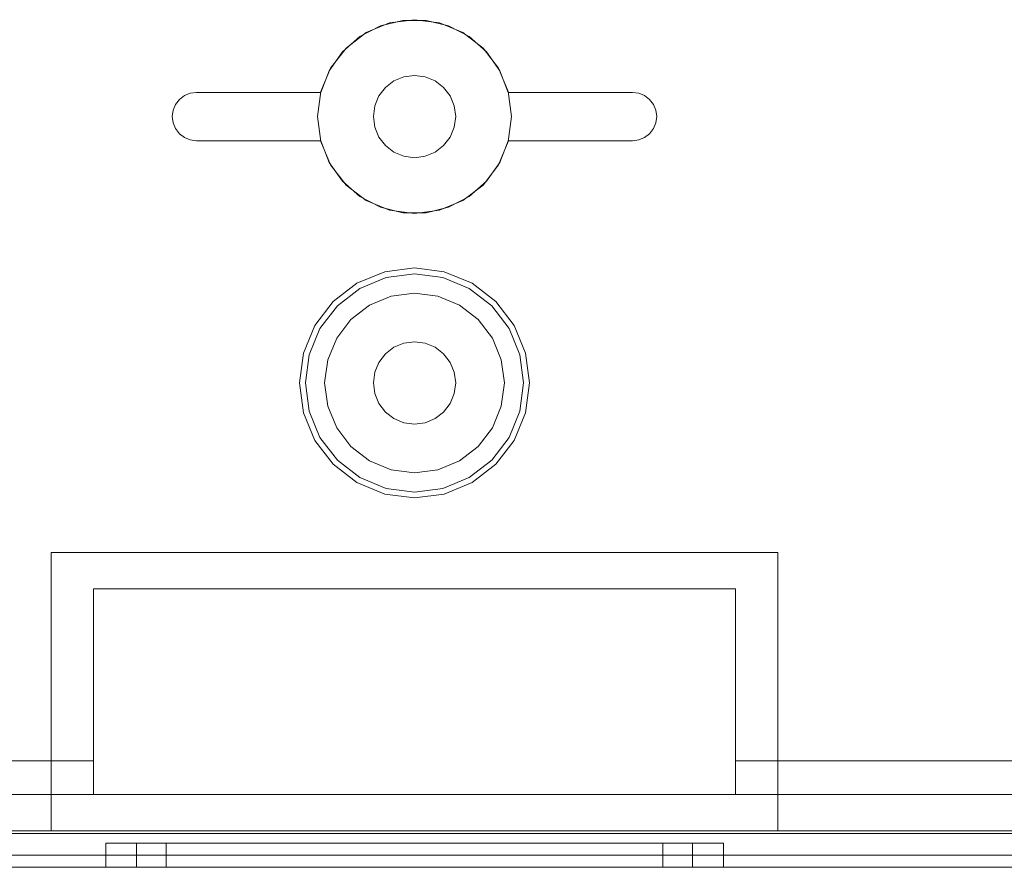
# Model space of a CAD drawing. Extents: x -620 to 300, y 62 to 1112.
# Tile 12 of 200: x -456.006 to -455.193, y 364.666 to 365.366. Entities that reach past the tile are written whole.
import ezdxf

# ---------------------------------------------------------------- set-up
doc = ezdxf.new("R2010")
doc.units = 0
doc.layers.get('0').update_dxf_attribs({"lineweight": 13})

# ---------------------------------------------------------------- blocks, each defined once
blk = doc.blocks.new('Blockreferenz-A06CPVPRL0')
at = {"color": 9, "linetype": 'ByBlock', "lineweight": -2, "ltscale": 0.13, "true_color": 0xc1c9c4}
for p, q in [((-455.70105, 365.36278), (-455.72034, 365.35479)), ((-455.70105, 365.36278), (-455.72034, 365.35479)), ((-455.70849, 365.36039), (-455.68991, 365.36493)), ((-455.68991, 365.36493), (-455.70849, 365.36039)), ((-455.68034, 365.36551), (-455.70105, 365.36278)), ((-455.68034, 365.36551), (-455.70105, 365.36278)), ((-455.68991, 365.36493), (-455.67078, 365.36493)), ((-455.67078, 365.36493), (-455.68991, 365.36493)), ((-455.65964, 365.36278), (-455.68034, 365.36551)), ((-455.65964, 365.36278), (-455.68034, 365.36551)), ((-455.67078, 365.36493), (-455.6522, 365.36039)), ((-455.6522, 365.36039), (-455.67078, 365.36493)), ((-455.64034, 365.35479), (-455.65964, 365.36278)), ((-455.64034, 365.35479), (-455.65964, 365.36278)), ((-455.72034, 365.35479), (-455.73691, 365.34208)), ((-455.72034, 365.35479), (-455.73691, 365.34208)), ((-455.72546, 365.35157), (-455.70849, 365.36039)), ((-455.70849, 365.36039), (-455.72546, 365.35157)), ((-455.6522, 365.36039), (-455.63523, 365.35157)), ((-455.63523, 365.35157), (-455.6522, 365.36039)), ((-455.62378, 365.34208), (-455.64034, 365.35479)), ((-455.62378, 365.34208), (-455.64034, 365.35479)), ((-455.73985, 365.33898), (-455.72546, 365.35157)), ((-455.72546, 365.35157), (-455.73985, 365.33898)), ((-455.63523, 365.35157), (-455.62084, 365.33898)), ((-455.62084, 365.33898), (-455.63523, 365.35157)), ((-455.75084, 365.32332), (-455.73985, 365.33898)), ((-455.73985, 365.33898), (-455.75084, 365.32332)), ((-455.73691, 365.34208), (-455.74963, 365.32551)), ((-455.73691, 365.34208), (-455.74963, 365.32551)), ((-455.61106, 365.32551), (-455.62378, 365.34208)), ((-455.61106, 365.32551), (-455.62378, 365.34208)), ((-455.62084, 365.33898), (-455.60985, 365.32332)), ((-455.60985, 365.32332), (-455.62084, 365.33898)), ((-455.7578, 365.30551), (-455.75084, 365.32332)), ((-455.75084, 365.32332), (-455.7578, 365.30551)), ((-455.74963, 365.32551), (-455.75762, 365.30621)), ((-455.74963, 365.32551), (-455.75762, 365.30621)), ((-455.60307, 365.30621), (-455.61106, 365.32551)), ((-455.60307, 365.30621), (-455.61106, 365.32551)), ((-455.60985, 365.32332), (-455.60288, 365.30551)), ((-455.60288, 365.30551), (-455.60985, 365.32332)), ((-455.69734, 365.31495), (-455.70439, 365.30955)), ((-455.70439, 365.30955), (-455.69734, 365.31495)), ((-455.68914, 365.31835), (-455.69734, 365.31495)), ((-455.69734, 365.31495), (-455.68914, 365.31835)), ((-455.68034, 365.31951), (-455.68914, 365.31835)), ((-455.68914, 365.31835), (-455.68034, 365.31951)), ((-455.67154, 365.31835), (-455.68034, 365.31951)), ((-455.68034, 365.31951), (-455.67154, 365.31835)), ((-455.66334, 365.31495), (-455.67154, 365.31835)), ((-455.67154, 365.31835), (-455.66334, 365.31495)), ((-455.6563, 365.30955), (-455.66334, 365.31495)), ((-455.66334, 365.31495), (-455.6563, 365.30955)), ((-455.86552, 365.30483), (-455.86034, 365.30551)), ((-455.86034, 365.30551), (-455.86552, 365.30483)), ((-455.86034, 365.30551), (-455.7578, 365.30551)), ((-455.7578, 365.30551), (-455.86034, 365.30551)), ((-455.86034, 365.30551), (-455.86034, 365.30551)), ((-455.75762, 365.30621), (-455.76034, 365.28551)), ((-455.75762, 365.30621), (-455.76034, 365.28551)), ((-455.7578, 365.30551), (-455.7578, 365.30551)), ((-455.70439, 365.30955), (-455.70979, 365.30251)), ((-455.70979, 365.30251), (-455.70439, 365.30955)), ((-455.6509, 365.30251), (-455.6563, 365.30955)), ((-455.6563, 365.30955), (-455.6509, 365.30251)), ((-455.60034, 365.28551), (-455.60307, 365.30621)), ((-455.60034, 365.28551), (-455.60307, 365.30621)), ((-455.60288, 365.30551), (-455.50034, 365.30551)), ((-455.50034, 365.30551), (-455.60288, 365.30551)), ((-455.60288, 365.30551), (-455.60288, 365.30551)), ((-455.50034, 365.30551), (-455.49517, 365.30483)), ((-455.49517, 365.30483), (-455.50034, 365.30551)), ((-455.50034, 365.30551), (-455.50034, 365.30551)), ((-455.87766, 365.29551), (-455.87449, 365.29965)), ((-455.87449, 365.29965), (-455.87766, 365.29551)), ((-455.87449, 365.29965), (-455.87034, 365.30283)), ((-455.87034, 365.30283), (-455.87449, 365.29965)), ((-455.87034, 365.30283), (-455.86552, 365.30483)), ((-455.86552, 365.30483), (-455.87034, 365.30283)), ((-455.70979, 365.30251), (-455.71319, 365.29431)), ((-455.71319, 365.29431), (-455.70979, 365.30251)), ((-455.6475, 365.29431), (-455.6509, 365.30251)), ((-455.6509, 365.30251), (-455.6475, 365.29431)), ((-455.49517, 365.30483), (-455.49034, 365.30283)), ((-455.49034, 365.30283), (-455.49517, 365.30483)), ((-455.49034, 365.30283), (-455.4862, 365.29965)), ((-455.4862, 365.29965), (-455.49034, 365.30283)), ((-455.4862, 365.29965), (-455.48302, 365.29551)), ((-455.48302, 365.29551), (-455.4862, 365.29965)), ((-455.88034, 365.28551), (-455.87966, 365.29068)), ((-455.87966, 365.29068), (-455.88034, 365.28551)), ((-455.87966, 365.29068), (-455.87766, 365.29551)), ((-455.87766, 365.29551), (-455.87966, 365.29068)), ((-455.71319, 365.29431), (-455.71434, 365.28551)), ((-455.71434, 365.28551), (-455.71319, 365.29431)), ((-455.64634, 365.28551), (-455.6475, 365.29431)), ((-455.6475, 365.29431), (-455.64634, 365.28551)), ((-455.48302, 365.29551), (-455.48103, 365.29068)), ((-455.48103, 365.29068), (-455.48302, 365.29551)), ((-455.48103, 365.29068), (-455.48034, 365.28551)), ((-455.48034, 365.28551), (-455.48103, 365.29068)), ((-455.87966, 365.28033), (-455.88034, 365.28551)), ((-455.88034, 365.28551), (-455.87966, 365.28033)), ((-455.76034, 365.28551), (-455.75762, 365.2648)), ((-455.76034, 365.28551), (-455.75762, 365.2648)), ((-455.71434, 365.28551), (-455.71319, 365.27671)), ((-455.71319, 365.27671), (-455.71434, 365.28551)), ((-455.6475, 365.27671), (-455.64634, 365.28551)), ((-455.64634, 365.28551), (-455.6475, 365.27671)), ((-455.60307, 365.2648), (-455.60034, 365.28551)), ((-455.60307, 365.2648), (-455.60034, 365.28551)), ((-455.48034, 365.28551), (-455.48103, 365.28033)), ((-455.48103, 365.28033), (-455.48034, 365.28551)), ((-455.87766, 365.27551), (-455.87966, 365.28033)), ((-455.87966, 365.28033), (-455.87766, 365.27551)), ((-455.87449, 365.27136), (-455.87766, 365.27551)), ((-455.87766, 365.27551), (-455.87449, 365.27136)), ((-455.71319, 365.27671), (-455.70979, 365.26851)), ((-455.70979, 365.26851), (-455.71319, 365.27671)), ((-455.6509, 365.26851), (-455.6475, 365.27671)), ((-455.6475, 365.27671), (-455.6509, 365.26851)), ((-455.48302, 365.27551), (-455.4862, 365.27136)), ((-455.4862, 365.27136), (-455.48302, 365.27551)), ((-455.48103, 365.28033), (-455.48302, 365.27551)), ((-455.48302, 365.27551), (-455.48103, 365.28033)), ((-455.87034, 365.26819), (-455.87449, 365.27136)), ((-455.87449, 365.27136), (-455.87034, 365.26819)), ((-455.86552, 365.26619), (-455.87034, 365.26819)), ((-455.87034, 365.26819), (-455.86552, 365.26619)), ((-455.86034, 365.26551), (-455.86552, 365.26619)), ((-455.86552, 365.26619), (-455.86034, 365.26551)), ((-455.7578, 365.26551), (-455.86034, 365.26551)), ((-455.86034, 365.26551), (-455.7578, 365.26551)), ((-455.86034, 365.26551), (-455.86034, 365.26551)), ((-455.75084, 365.24769), (-455.7578, 365.26551)), ((-455.7578, 365.26551), (-455.75084, 365.24769)), ((-455.7578, 365.26551), (-455.7578, 365.26551)), ((-455.75762, 365.2648), (-455.74963, 365.24551)), ((-455.75762, 365.2648), (-455.74963, 365.24551)), ((-455.70979, 365.26851), (-455.70439, 365.26147)), ((-455.70439, 365.26147), (-455.70979, 365.26851)), ((-455.6563, 365.26147), (-455.6509, 365.26851)), ((-455.6509, 365.26851), (-455.6563, 365.26147)), ((-455.61106, 365.24551), (-455.60307, 365.2648)), ((-455.61106, 365.24551), (-455.60307, 365.2648)), ((-455.60288, 365.26551), (-455.60985, 365.24769)), ((-455.60985, 365.24769), (-455.60288, 365.26551)), ((-455.50034, 365.26551), (-455.60288, 365.26551)), ((-455.60288, 365.26551), (-455.50034, 365.26551)), ((-455.60288, 365.26551), (-455.60288, 365.26551)), ((-455.49517, 365.26619), (-455.50034, 365.26551)), ((-455.50034, 365.26551), (-455.49517, 365.26619)), ((-455.50034, 365.26551), (-455.50034, 365.26551)), ((-455.49034, 365.26819), (-455.49517, 365.26619)), ((-455.49517, 365.26619), (-455.49034, 365.26819)), ((-455.4862, 365.27136), (-455.49034, 365.26819)), ((-455.49034, 365.26819), (-455.4862, 365.27136)), ((-455.70439, 365.26147), (-455.69734, 365.25606)), ((-455.69734, 365.25606), (-455.70439, 365.26147)), ((-455.66334, 365.25606), (-455.6563, 365.26147)), ((-455.6563, 365.26147), (-455.66334, 365.25606)), ((-455.69734, 365.25606), (-455.68914, 365.25267)), ((-455.68914, 365.25267), (-455.69734, 365.25606)), ((-455.68914, 365.25267), (-455.68034, 365.25151)), ((-455.68034, 365.25151), (-455.68914, 365.25267)), ((-455.68034, 365.25151), (-455.67154, 365.25267)), ((-455.67154, 365.25267), (-455.68034, 365.25151)), ((-455.67154, 365.25267), (-455.66334, 365.25606)), ((-455.66334, 365.25606), (-455.67154, 365.25267)), ((-455.73985, 365.23204), (-455.75084, 365.24769)), ((-455.75084, 365.24769), (-455.73985, 365.23204)), ((-455.74963, 365.24551), (-455.73691, 365.22894)), ((-455.74963, 365.24551), (-455.73691, 365.22894)), ((-455.62378, 365.22894), (-455.61106, 365.24551)), ((-455.62378, 365.22894), (-455.61106, 365.24551)), ((-455.60985, 365.24769), (-455.62084, 365.23204)), ((-455.62084, 365.23204), (-455.60985, 365.24769)), ((-455.72546, 365.21944), (-455.73985, 365.23204)), ((-455.73985, 365.23204), (-455.72546, 365.21944)), ((-455.73691, 365.22894), (-455.72034, 365.21622)), ((-455.73691, 365.22894), (-455.72034, 365.21622)), ((-455.64034, 365.21622), (-455.62378, 365.22894)), ((-455.64034, 365.21622), (-455.62378, 365.22894)), ((-455.62084, 365.23204), (-455.63523, 365.21944)), ((-455.63523, 365.21944), (-455.62084, 365.23204)), ((-455.70849, 365.21062), (-455.72546, 365.21944)), ((-455.72546, 365.21944), (-455.70849, 365.21062)), ((-455.72034, 365.21622), (-455.70105, 365.20823)), ((-455.72034, 365.21622), (-455.70105, 365.20823)), ((-455.65964, 365.20823), (-455.64034, 365.21622)), ((-455.65964, 365.20823), (-455.64034, 365.21622)), ((-455.63523, 365.21944), (-455.6522, 365.21062)), ((-455.6522, 365.21062), (-455.63523, 365.21944)), ((-455.68991, 365.20608), (-455.70849, 365.21062)), ((-455.70849, 365.21062), (-455.68991, 365.20608)), ((-455.70105, 365.20823), (-455.68034, 365.20551)), ((-455.70105, 365.20823), (-455.68034, 365.20551)), ((-455.68034, 365.20551), (-455.65964, 365.20823)), ((-455.68034, 365.20551), (-455.65964, 365.20823)), ((-455.6522, 365.21062), (-455.67078, 365.20608)), ((-455.67078, 365.20608), (-455.6522, 365.21062)), ((-455.67078, 365.20608), (-455.68991, 365.20608)), ((-455.68991, 365.20608), (-455.67078, 365.20608)), ((-455.68034, 365.16051), (-455.70493, 365.15727)), ((-455.65576, 365.15727), (-455.68034, 365.16051)), ((-455.70493, 365.15727), (-455.72784, 365.14778)), ((-455.7254, 365.14355), (-455.70367, 365.15255)), ((-455.70367, 365.15255), (-455.68034, 365.15562)), ((-455.68034, 365.15562), (-455.65702, 365.15255)), ((-455.65702, 365.15255), (-455.63529, 365.14355)), ((-455.63284, 365.14778), (-455.65576, 365.15727)), ((-455.72784, 365.14778), (-455.74752, 365.13268)), ((-455.74406, 365.12923), (-455.7254, 365.14355)), ((-455.63529, 365.14355), (-455.61663, 365.12923)), ((-455.61317, 365.13268), (-455.63284, 365.14778)), ((-455.69955, 365.13718), (-455.71744, 365.12977)), ((-455.69955, 365.13718), (-455.71744, 365.12977)), ((-455.68034, 365.13971), (-455.69955, 365.13718)), ((-455.68034, 365.13971), (-455.69955, 365.13718)), ((-455.66114, 365.13718), (-455.68034, 365.13971)), ((-455.66114, 365.13718), (-455.68034, 365.13971)), ((-455.64324, 365.12977), (-455.66114, 365.13718)), ((-455.64324, 365.12977), (-455.66114, 365.13718)), ((-455.74752, 365.13268), (-455.76262, 365.11301)), ((-455.75838, 365.11056), (-455.74406, 365.12923)), ((-455.71744, 365.12977), (-455.73281, 365.11797)), ((-455.71744, 365.12977), (-455.73281, 365.11797)), ((-455.62788, 365.11797), (-455.64324, 365.12977)), ((-455.62788, 365.11797), (-455.64324, 365.12977)), ((-455.61663, 365.12923), (-455.60231, 365.11056)), ((-455.59807, 365.11301), (-455.61317, 365.13268)), ((-455.76262, 365.11301), (-455.77211, 365.09009)), ((-455.76738, 365.08883), (-455.75838, 365.11056)), ((-455.73281, 365.11797), (-455.7446, 365.10261)), ((-455.73281, 365.11797), (-455.7446, 365.10261)), ((-455.61608, 365.10261), (-455.62788, 365.11797)), ((-455.61608, 365.10261), (-455.62788, 365.11797)), ((-455.60231, 365.11056), (-455.5933, 365.08883)), ((-455.58858, 365.09009), (-455.59807, 365.11301)), ((-455.7446, 365.10261), (-455.75202, 365.08471)), ((-455.7446, 365.10261), (-455.75202, 365.08471)), ((-455.60867, 365.08471), (-455.61608, 365.10261)), ((-455.60867, 365.08471), (-455.61608, 365.10261)), ((-455.69734, 365.09495), (-455.70439, 365.08955)), ((-455.70439, 365.08955), (-455.69734, 365.09495)), ((-455.68914, 365.09835), (-455.69734, 365.09495)), ((-455.69734, 365.09495), (-455.68914, 365.09835)), ((-455.68034, 365.09951), (-455.68914, 365.09835)), ((-455.68914, 365.09835), (-455.68034, 365.09951)), ((-455.67154, 365.09835), (-455.68034, 365.09951)), ((-455.68034, 365.09951), (-455.67154, 365.09835)), ((-455.66334, 365.09495), (-455.67154, 365.09835)), ((-455.67154, 365.09835), (-455.66334, 365.09495)), ((-455.6563, 365.08955), (-455.66334, 365.09495)), ((-455.66334, 365.09495), (-455.6563, 365.08955)), ((-455.77211, 365.09009), (-455.77534, 365.06551)), ((-455.77045, 365.06551), (-455.76738, 365.08883)), ((-455.70439, 365.08955), (-455.70979, 365.08251)), ((-455.70979, 365.08251), (-455.70439, 365.08955)), ((-455.6509, 365.08251), (-455.6563, 365.08955)), ((-455.6563, 365.08955), (-455.6509, 365.08251)), ((-455.5933, 365.08883), (-455.59023, 365.06551)), ((-455.58534, 365.06551), (-455.58858, 365.09009)), ((-455.75202, 365.08471), (-455.75454, 365.06551)), ((-455.75202, 365.08471), (-455.75454, 365.06551)), ((-455.70979, 365.08251), (-455.71319, 365.07431)), ((-455.71319, 365.07431), (-455.70979, 365.08251)), ((-455.6475, 365.07431), (-455.6509, 365.08251)), ((-455.6509, 365.08251), (-455.6475, 365.07431)), ((-455.60614, 365.06551), (-455.60867, 365.08471)), ((-455.60614, 365.06551), (-455.60867, 365.08471)), ((-455.71319, 365.07431), (-455.71434, 365.06551)), ((-455.71434, 365.06551), (-455.71319, 365.07431)), ((-455.64634, 365.06551), (-455.6475, 365.07431)), ((-455.6475, 365.07431), (-455.64634, 365.06551)), ((-455.77534, 365.06551), (-455.77211, 365.04092)), ((-455.76738, 365.04218), (-455.77045, 365.06551)), ((-455.75454, 365.06551), (-455.75202, 365.0463)), ((-455.75454, 365.06551), (-455.75202, 365.0463)), ((-455.71434, 365.06551), (-455.71319, 365.05671)), ((-455.71319, 365.05671), (-455.71434, 365.06551)), ((-455.6475, 365.05671), (-455.64634, 365.06551)), ((-455.64634, 365.06551), (-455.6475, 365.05671)), ((-455.60867, 365.0463), (-455.60614, 365.06551)), ((-455.60867, 365.0463), (-455.60614, 365.06551)), ((-455.59023, 365.06551), (-455.5933, 365.04218)), ((-455.58858, 365.04092), (-455.58534, 365.06551)), ((-455.71319, 365.05671), (-455.70979, 365.04851)), ((-455.70979, 365.04851), (-455.71319, 365.05671)), ((-455.6509, 365.04851), (-455.6475, 365.05671)), ((-455.6475, 365.05671), (-455.6509, 365.04851)), ((-455.75202, 365.0463), (-455.7446, 365.02841)), ((-455.75202, 365.0463), (-455.7446, 365.02841)), ((-455.70979, 365.04851), (-455.70439, 365.04147)), ((-455.70439, 365.04147), (-455.70979, 365.04851)), ((-455.6563, 365.04147), (-455.6509, 365.04851)), ((-455.6509, 365.04851), (-455.6563, 365.04147)), ((-455.61608, 365.02841), (-455.60867, 365.0463)), ((-455.61608, 365.02841), (-455.60867, 365.0463)), ((-455.77211, 365.04092), (-455.76262, 365.01801)), ((-455.75838, 365.02045), (-455.76738, 365.04218)), ((-455.70439, 365.04147), (-455.69734, 365.03606)), ((-455.69734, 365.03606), (-455.70439, 365.04147)), ((-455.66334, 365.03606), (-455.6563, 365.04147)), ((-455.6563, 365.04147), (-455.66334, 365.03606)), ((-455.5933, 365.04218), (-455.60231, 365.02045)), ((-455.59807, 365.01801), (-455.58858, 365.04092)), ((-455.69734, 365.03606), (-455.68914, 365.03267)), ((-455.68914, 365.03267), (-455.69734, 365.03606)), ((-455.68914, 365.03267), (-455.68034, 365.03151)), ((-455.68034, 365.03151), (-455.68914, 365.03267)), ((-455.68034, 365.03151), (-455.67154, 365.03267)), ((-455.67154, 365.03267), (-455.68034, 365.03151)), ((-455.67154, 365.03267), (-455.66334, 365.03606)), ((-455.66334, 365.03606), (-455.67154, 365.03267)), ((-455.7446, 365.02841), (-455.73281, 365.01304)), ((-455.7446, 365.02841), (-455.73281, 365.01304)), ((-455.62788, 365.01304), (-455.61608, 365.02841)), ((-455.62788, 365.01304), (-455.61608, 365.02841)), ((-455.76262, 365.01801), (-455.74752, 364.99833)), ((-455.74406, 365.00179), (-455.75838, 365.02045)), ((-455.73281, 365.01304), (-455.71744, 365.00125)), ((-455.73281, 365.01304), (-455.71744, 365.00125)), ((-455.64324, 365.00125), (-455.62788, 365.01304)), ((-455.64324, 365.00125), (-455.62788, 365.01304)), ((-455.60231, 365.02045), (-455.61663, 365.00179)), ((-455.61317, 364.99833), (-455.59807, 365.01801)), ((-455.74752, 364.99833), (-455.72784, 364.98323)), ((-455.7254, 364.98747), (-455.74406, 365.00179)), ((-455.71744, 365.00125), (-455.69955, 364.99384)), ((-455.71744, 365.00125), (-455.69955, 364.99384)), ((-455.66114, 364.99384), (-455.64324, 365.00125)), ((-455.66114, 364.99384), (-455.64324, 365.00125)), ((-455.61663, 365.00179), (-455.63529, 364.98747)), ((-455.63284, 364.98323), (-455.61317, 364.99833)), ((-455.69955, 364.99384), (-455.68034, 364.99131)), ((-455.69955, 364.99384), (-455.68034, 364.99131)), ((-455.68034, 364.99131), (-455.66114, 364.99384)), ((-455.68034, 364.99131), (-455.66114, 364.99384)), ((-455.72784, 364.98323), (-455.70493, 364.97374)), ((-455.70367, 364.97847), (-455.7254, 364.98747)), ((-455.63529, 364.98747), (-455.65702, 364.97847)), ((-455.65576, 364.97374), (-455.63284, 364.98323)), ((-455.70493, 364.97374), (-455.68034, 364.97051)), ((-455.68034, 364.9754), (-455.70367, 364.97847)), ((-455.65702, 364.97847), (-455.68034, 364.9754)), ((-455.68034, 364.97051), (-455.65576, 364.97374)), ((-455.98034, 364.81051), (-455.98034, 364.92551)), ((-455.98034, 364.92551), (-455.68034, 364.92551)), ((-455.98034, 364.92551), (-455.98034, 364.92551)), ((-455.98034, 364.92551), (-455.68034, 364.92551)), ((-455.98034, 364.81051), (-455.98034, 364.92551)), ((-455.68034, 364.92551), (-455.38034, 364.92551)), ((-455.68034, 364.92551), (-455.38034, 364.92551)), ((-455.38034, 364.92551), (-455.38034, 364.81051)), ((-455.38034, 364.92551), (-455.38034, 364.92551)), ((-455.38034, 364.92551), (-455.38034, 364.81051)), ((-455.94534, 364.89551), (-455.41534, 364.89551)), ((-455.94534, 364.75351), (-455.94534, 364.89551)), ((-455.41534, 364.89551), (-455.94534, 364.89551)), ((-455.94534, 364.89551), (-455.94534, 364.81051)), ((-455.94534, 364.89551), (-455.94534, 364.89551)), ((-455.41534, 364.89551), (-455.41534, 364.75351)), ((-455.41534, 364.81051), (-455.41534, 364.89551)), ((-455.41534, 364.89551), (-455.41534, 364.89551)), ((-455.98034, 364.69551), (-455.98034, 364.81051)), ((-455.98034, 364.69551), (-455.98034, 364.81051)), ((-455.94534, 364.81051), (-455.94534, 364.75351)), ((-455.41534, 364.75351), (-455.41534, 364.81051)), ((-455.38034, 364.81051), (-455.38034, 364.69551)), ((-455.38034, 364.81051), (-455.38034, 364.69551)), ((-456.36329, 364.75351), (-455.94534, 364.75351)), ((-455.94534, 364.75351), (-456.36329, 364.75351)), ((-455.94534, 364.75351), (-455.94534, 364.72551)), ((-455.94534, 364.72551), (-455.94534, 364.75351)), ((-455.94534, 364.75351), (-455.94534, 364.75351)), ((-455.41534, 364.75351), (-454.67313, 364.75351)), ((-455.41534, 364.72551), (-455.41534, 364.75351)), ((-455.41534, 364.75351), (-455.41534, 364.72551)), ((-454.67288, 364.75351), (-455.41534, 364.75351)), ((-455.41534, 364.75351), (-455.41534, 364.75351)), ((-454.70634, 364.72551), (-456.65434, 364.72551)), ((-456.65434, 364.72551), (-455.94534, 364.72551)), ((-455.94534, 364.72551), (-455.41534, 364.72551)), ((-455.94534, 364.72551), (-455.94534, 364.72551)), ((-455.41534, 364.72551), (-454.70634, 364.72551)), ((-455.41534, 364.72551), (-455.41534, 364.72551)), ((-455.98034, 364.69551), (-456.83034, 364.69551)), ((-454.53034, 364.69351), (-456.83034, 364.69351)), ((-456.65434, 364.69351), (-454.70634, 364.69351)), ((-455.68034, 364.69551), (-455.98034, 364.69551)), ((-455.98034, 364.69551), (-455.98034, 364.69551)), ((-455.68034, 364.69551), (-455.98034, 364.69551)), ((-455.38034, 364.69551), (-455.68034, 364.69551)), ((-455.38034, 364.69551), (-455.68034, 364.69551)), ((-455.38034, 364.69551), (-455.38034, 364.69551)), ((-454.53034, 364.69551), (-455.38034, 364.69551)), ((-455.92665, 364.68551), (-455.93534, 364.68551)), ((-455.93534, 364.68551), (-455.93534, 364.66551)), ((-455.93534, 364.68551), (-455.92665, 364.68551)), ((-455.90118, 364.68551), (-455.92665, 364.68551)), ((-455.92665, 364.68551), (-455.90118, 364.68551)), ((-455.90212, 364.68551), (-455.90994, 364.68551)), ((-455.90994, 364.68551), (-455.90994, 364.66551)), ((-455.90212, 364.68551), (-455.90994, 364.68551)), ((-455.87918, 364.68551), (-455.90212, 364.68551)), ((-455.87918, 364.68551), (-455.90212, 364.68551)), ((-455.86066, 364.68551), (-455.90118, 364.68551)), ((-455.90118, 364.68551), (-455.86066, 364.68551)), ((-455.87836, 364.68551), (-455.88534, 364.68551)), ((-455.88534, 364.68551), (-455.88534, 364.66551)), ((-455.88534, 364.68551), (-455.87836, 364.68551)), ((-455.8427, 364.68551), (-455.87918, 364.68551)), ((-455.8427, 364.68551), (-455.87918, 364.68551)), ((-455.85788, 364.68551), (-455.87836, 364.68551)), ((-455.87836, 364.68551), (-455.85788, 364.68551)), ((-455.80784, 364.68551), (-455.86066, 364.68551)), ((-455.86066, 364.68551), (-455.80784, 364.68551)), ((-455.8253, 364.68551), (-455.85788, 364.68551)), ((-455.85788, 364.68551), (-455.8253, 364.68551)), ((-455.79514, 364.68551), (-455.8427, 364.68551)), ((-455.79514, 364.68551), (-455.8427, 364.68551)), ((-455.78284, 364.68551), (-455.8253, 364.68551)), ((-455.8253, 364.68551), (-455.78284, 364.68551)), ((-455.74634, 364.68551), (-455.80784, 364.68551)), ((-455.80784, 364.68551), (-455.74634, 364.68551)), ((-455.73977, 364.68551), (-455.79514, 364.68551)), ((-455.73977, 364.68551), (-455.79514, 364.68551)), ((-455.7334, 364.68551), (-455.78284, 364.68551)), ((-455.78284, 364.68551), (-455.7334, 364.68551)), ((-455.68034, 364.68551), (-455.74634, 364.68551)), ((-455.74634, 364.68551), (-455.68034, 364.68551)), ((-455.68034, 364.68551), (-455.73977, 364.68551)), ((-455.68034, 364.68551), (-455.73977, 364.68551)), ((-455.68034, 364.68551), (-455.7334, 364.68551)), ((-455.7334, 364.68551), (-455.68034, 364.68551)), ((-455.61435, 364.68551), (-455.68034, 364.68551)), ((-455.62729, 364.68551), (-455.68034, 364.68551)), ((-455.62092, 364.68551), (-455.68034, 364.68551)), ((-455.68034, 364.68551), (-455.61435, 364.68551)), ((-455.68034, 364.68551), (-455.62729, 364.68551)), ((-455.62092, 364.68551), (-455.68034, 364.68551)), ((-455.57784, 364.68551), (-455.62729, 364.68551)), ((-455.62729, 364.68551), (-455.57784, 364.68551)), ((-455.56554, 364.68551), (-455.62092, 364.68551)), ((-455.56554, 364.68551), (-455.62092, 364.68551)), ((-455.55284, 364.68551), (-455.61435, 364.68551)), ((-455.61435, 364.68551), (-455.55284, 364.68551)), ((-455.53539, 364.68551), (-455.57784, 364.68551)), ((-455.57784, 364.68551), (-455.53539, 364.68551)), ((-455.51799, 364.68551), (-455.56554, 364.68551)), ((-455.51799, 364.68551), (-455.56554, 364.68551)), ((-455.50003, 364.68551), (-455.55284, 364.68551)), ((-455.55284, 364.68551), (-455.50003, 364.68551)), ((-455.50281, 364.68551), (-455.53539, 364.68551)), ((-455.53539, 364.68551), (-455.50281, 364.68551)), ((-455.4815, 364.68551), (-455.51799, 364.68551)), ((-455.4815, 364.68551), (-455.51799, 364.68551)), ((-455.48233, 364.68551), (-455.50281, 364.68551)), ((-455.50281, 364.68551), (-455.48233, 364.68551)), ((-455.45951, 364.68551), (-455.50003, 364.68551)), ((-455.50003, 364.68551), (-455.45951, 364.68551)), ((-455.47534, 364.68551), (-455.48233, 364.68551)), ((-455.48233, 364.68551), (-455.47534, 364.68551)), ((-455.45857, 364.68551), (-455.4815, 364.68551)), ((-455.45857, 364.68551), (-455.4815, 364.68551)), ((-455.47534, 364.66551), (-455.47534, 364.68551)), ((-455.43403, 364.68551), (-455.45951, 364.68551)), ((-455.45951, 364.68551), (-455.43403, 364.68551)), ((-455.45074, 364.68551), (-455.45857, 364.68551)), ((-455.45074, 364.68551), (-455.45857, 364.68551)), ((-455.45074, 364.66551), (-455.45074, 364.68551)), ((-455.42534, 364.68551), (-455.43403, 364.68551)), ((-455.43403, 364.68551), (-455.42534, 364.68551)), ((-455.42534, 364.66551), (-455.42534, 364.68551)), ((-455.68034, 364.67551), (-456.72034, 364.67551)), ((-455.68034, 364.67551), (-456.72034, 364.67551)), ((-454.65034, 364.67551), (-456.71034, 364.67551)), ((-454.65034, 364.67551), (-456.71034, 364.67551)), ((-454.64034, 364.67551), (-455.68034, 364.67551)), ((-454.64034, 364.67551), (-455.68034, 364.67551)), ((-456.83034, 364.66551), (-454.53034, 364.66551)), ((-456.83034, 364.66551), (-454.53034, 364.66551)), ((-456.72034, 364.66551), (-455.68034, 364.66551)), ((-455.68034, 364.66551), (-456.72034, 364.66551)), ((-456.71034, 364.66551), (-454.65034, 364.66551)), ((-454.65034, 364.66551), (-456.71034, 364.66551)), ((-455.93534, 364.66551), (-455.92665, 364.66551)), ((-455.93534, 364.66551), (-455.92665, 364.66551)), ((-455.92665, 364.66551), (-455.90118, 364.66551)), ((-455.92665, 364.66551), (-455.90118, 364.66551)), ((-455.90994, 364.66551), (-455.90212, 364.66551)), ((-455.90994, 364.66551), (-455.90212, 364.66551)), ((-455.90212, 364.66551), (-455.87918, 364.66551)), ((-455.90212, 364.66551), (-455.87918, 364.66551)), ((-455.90118, 364.66551), (-455.86066, 364.66551)), ((-455.90118, 364.66551), (-455.86066, 364.66551)), ((-455.88534, 364.66551), (-455.87836, 364.66551)), ((-455.87836, 364.66551), (-455.88534, 364.66551)), ((-455.87918, 364.66551), (-455.8427, 364.66551)), ((-455.87918, 364.66551), (-455.8427, 364.66551)), ((-455.87836, 364.66551), (-455.85788, 364.66551)), ((-455.85788, 364.66551), (-455.87836, 364.66551)), ((-455.86066, 364.66551), (-455.80784, 364.66551)), ((-455.86066, 364.66551), (-455.80784, 364.66551)), ((-455.85788, 364.66551), (-455.8253, 364.66551)), ((-455.8253, 364.66551), (-455.85788, 364.66551)), ((-455.8427, 364.66551), (-455.79514, 364.66551)), ((-455.8427, 364.66551), (-455.79514, 364.66551)), ((-455.8253, 364.66551), (-455.78284, 364.66551)), ((-455.78284, 364.66551), (-455.8253, 364.66551)), ((-455.80784, 364.66551), (-455.74634, 364.66551)), ((-455.80784, 364.66551), (-455.74634, 364.66551)), ((-455.79514, 364.66551), (-455.73977, 364.66551)), ((-455.79514, 364.66551), (-455.73977, 364.66551)), ((-455.78284, 364.66551), (-455.7334, 364.66551)), ((-455.7334, 364.66551), (-455.78284, 364.66551)), ((-455.74634, 364.66551), (-455.68034, 364.66551)), ((-455.74634, 364.66551), (-455.68034, 364.66551)), ((-455.73977, 364.66551), (-455.68034, 364.66551)), ((-455.73977, 364.66551), (-455.68034, 364.66551)), ((-455.7334, 364.66551), (-455.68034, 364.66551)), ((-455.68034, 364.66551), (-455.7334, 364.66551)), ((-455.68034, 364.66551), (-454.64034, 364.66551)), ((-455.68034, 364.66551), (-455.61435, 364.66551)), ((-455.68034, 364.66551), (-455.62729, 364.66551)), ((-455.68034, 364.66551), (-455.62092, 364.66551)), ((-454.64034, 364.66551), (-455.68034, 364.66551)), ((-455.68034, 364.66551), (-455.61435, 364.66551)), ((-455.62729, 364.66551), (-455.68034, 364.66551)), ((-455.68034, 364.66551), (-455.62092, 364.66551)), ((-455.62729, 364.66551), (-455.57784, 364.66551)), ((-455.57784, 364.66551), (-455.62729, 364.66551)), ((-455.62092, 364.66551), (-455.56554, 364.66551)), ((-455.62092, 364.66551), (-455.56554, 364.66551)), ((-455.61435, 364.66551), (-455.55284, 364.66551)), ((-455.61435, 364.66551), (-455.55284, 364.66551)), ((-455.57784, 364.66551), (-455.53539, 364.66551)), ((-455.53539, 364.66551), (-455.57784, 364.66551)), ((-455.56554, 364.66551), (-455.51799, 364.66551)), ((-455.56554, 364.66551), (-455.51799, 364.66551)), ((-455.55284, 364.66551), (-455.50003, 364.66551)), ((-455.55284, 364.66551), (-455.50003, 364.66551)), ((-455.53539, 364.66551), (-455.50281, 364.66551)), ((-455.50281, 364.66551), (-455.53539, 364.66551)), ((-455.51799, 364.66551), (-455.4815, 364.66551)), ((-455.51799, 364.66551), (-455.4815, 364.66551)), ((-455.50281, 364.66551), (-455.48233, 364.66551)), ((-455.48233, 364.66551), (-455.50281, 364.66551)), ((-455.50003, 364.66551), (-455.45951, 364.66551)), ((-455.50003, 364.66551), (-455.45951, 364.66551)), ((-455.48233, 364.66551), (-455.47534, 364.66551)), ((-455.47534, 364.66551), (-455.48233, 364.66551)), ((-455.4815, 364.66551), (-455.45857, 364.66551)), ((-455.4815, 364.66551), (-455.45857, 364.66551)), ((-455.45951, 364.66551), (-455.43403, 364.66551)), ((-455.45951, 364.66551), (-455.43403, 364.66551)), ((-455.45857, 364.66551), (-455.45074, 364.66551)), ((-455.45857, 364.66551), (-455.45074, 364.66551)), ((-455.43403, 364.66551), (-455.42534, 364.66551)), ((-455.43403, 364.66551), (-455.42534, 364.66551))]:
    blk.add_line(p, q, dxfattribs=at)

msp = doc.modelspace()

# ---------------------------------------------------------------- block references
at = {"ltscale": 0.13}
msp.add_blockref('Blockreferenz-A06CPVPRL0', (0, 0), dxfattribs=at)

doc.saveas('drawing.dxf')
